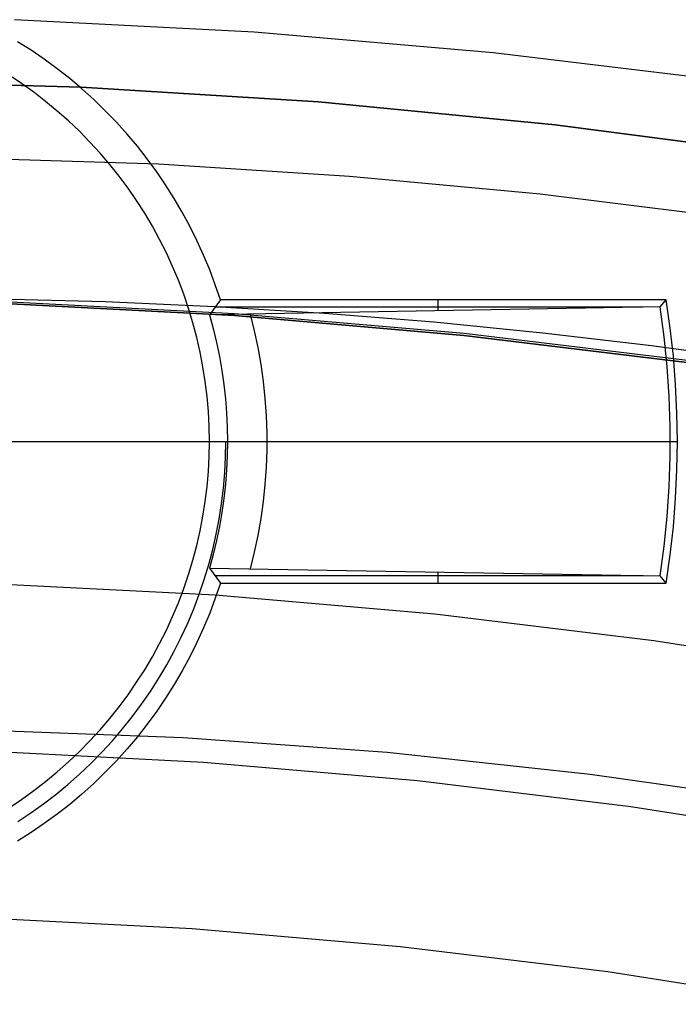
# Model space of a CAD drawing. Header units: millimetres. Extents: x 8926 to 10090, y -5004 to -3986.
# Tile 172 of 256: x 9508.5 to 9513.04, y -4312.38 to -4305.59. Entities that reach past the tile are written whole.
import ezdxf

# ---------------------------------------------------------------- set-up
doc = ezdxf.new("R2010")
doc.units = ezdxf.units.MM
for name, color, linetype in [('1', 7, 'Continuous'), ('COLOR EXT', 7, 'Continuous'), ('luz', 7, 'Continuous'), ('PLASTICO NEGRO', 7, 'Continuous')]:
    doc.layers.add(name, color=color, linetype=linetype)

msp = doc.modelspace()

# ---------------------------------------------------------------- linework, layer by layer
at = {"layer": '1', "color": 250, "true_color": 0x111111}
for p, q in [((9508.1306, -4306.5392, 89.1312), (9509.453, -4306.582, 89.1312)), ((9509.453, -4306.582, 89.1312), (9510.7716, -4306.6653, 89.1312)), ((9510.7716, -4306.6653, 89.1312), (9512.0857, -4306.7887, 89.1312)), ((9512.0857, -4306.7887, 89.1312), (9513.3944, -4306.9516, 89.1312)), ((9508.3266, -4307.5129, 95.6679), (9509.0852, -4307.5317, 95.6679)), ((9509.978, -4307.6276, 89.1312), (9508.3926, -4307.5454, 89.1312)), ((9508.3926, -4307.5454, 92.3996), (9509.978, -4307.6276, 92.3996)), ((9509.0852, -4307.5317, 95.6679), (9509.8424, -4307.5645, 95.6679)), ((9509.8424, -4307.5645, 95.6679), (9510.5979, -4307.6113, 95.6679)), ((9511.5596, -4307.7645, 89.1312), (9509.978, -4307.6276, 89.1312)), ((9509.978, -4307.6276, 92.3996), (9511.5596, -4307.7645, 92.3996)), ((9510.5979, -4307.6113, 95.6679), (9511.3516, -4307.6718, 95.6679)), ((9511.3516, -4307.6718, 95.6679), (9512.1033, -4307.746, 95.6679)), ((9513.1356, -4307.9558, 89.1312), (9511.5596, -4307.7645, 89.1312)), ((9511.5596, -4307.7645, 92.3996), (9513.1356, -4307.9558, 92.3996)), ((9512.1033, -4307.746, 95.6679), (9512.8529, -4307.8338, 95.6679)), ((9512.8529, -4307.8338, 95.6679), (9513.6002, -4307.935, 95.6679)), ((9508.215, -4310.4857, 98.6312), (9509.6237, -4310.5387, 98.6312)), ((9509.6237, -4310.5387, 98.6312), (9511.0297, -4310.6402, 98.6312)), ((9511.0297, -4310.6402, 98.6312), (9512.4314, -4310.7901, 98.6312)), ((9512.4314, -4310.7901, 98.6312), (9513.827, -4310.9883, 98.6312))]:
    msp.add_line(p, q, dxfattribs=at)
at = {"layer": 'COLOR EXT', "color": 30, "true_color": 0xff8d00}
for p, q in [((9508.5754, -4305.7981, 19.1621), (9508.4823, -4305.7393, 19.1621)), ((9508.6664, -4305.8601, 19.1621), (9508.5754, -4305.7981, 19.1621)), ((9508.7553, -4305.9252, 19.1621), (9508.6664, -4305.8601, 19.1621)), ((9508.8419, -4305.9932, 19.1621), (9508.7553, -4305.9252, 19.1621)), ((9508.5095, -4306.0273, 6.1621), (9508.4232, -4305.9699, 6.1621)), ((9508.9261, -4306.0642, 19.1621), (9508.8419, -4305.9932, 19.1621)), ((9508.5937, -4306.0876, 6.1621), (9508.5095, -4306.0273, 6.1621)), ((9508.6758, -4306.1508, 6.1621), (9508.5937, -4306.0876, 6.1621)), ((9509.0079, -4306.1379, 19.1621), (9508.9261, -4306.0642, 19.1621)), ((9508.7556, -4306.2167, 6.1621), (9508.6758, -4306.1508, 6.1621)), ((9509.0871, -4306.2145, 19.1621), (9509.0079, -4306.1379, 19.1621)), ((9508.8331, -4306.2854, 6.1621), (9508.7556, -4306.2167, 6.1621)), ((9509.1636, -4306.2937, 19.1621), (9509.0871, -4306.2145, 19.1621)), ((9508.9082, -4306.3567, 6.1621), (9508.8331, -4306.2854, 6.1621)), ((9509.2374, -4306.3754, 19.1621), (9509.1636, -4306.2937, 19.1621)), ((9508.9808, -4306.4306, 6.1621), (9508.9082, -4306.3567, 6.1621)), ((9509.3083, -4306.4597, 19.1621), (9509.2374, -4306.3754, 19.1621)), ((9509.0508, -4306.5069, 6.1621), (9508.9808, -4306.4306, 6.1621)), ((9509.3764, -4306.5463, 19.1621), (9509.3083, -4306.4597, 19.1621)), ((9509.1181, -4306.5856, 6.1621), (9509.0508, -4306.5069, 6.1621)), ((9509.4414, -4306.6351, 19.1621), (9509.3764, -4306.5463, 19.1621)), ((9509.1827, -4306.6665, 6.1621), (9509.1181, -4306.5856, 6.1621)), ((9509.2445, -4306.7497, 6.1621), (9509.1827, -4306.6665, 6.1621)), ((9509.5034, -4306.7262, 19.1621), (9509.4414, -4306.6351, 19.1621)), ((9509.3033, -4306.8349, 6.1621), (9509.2445, -4306.7497, 6.1621)), ((9509.5622, -4306.8193, 19.1621), (9509.5034, -4306.7262, 19.1621)), ((9509.3591, -4306.9221, 6.1621), (9509.3033, -4306.8349, 6.1621)), ((9509.6179, -4306.9143, 19.1621), (9509.5622, -4306.8193, 19.1621)), ((9509.412, -4307.0112, 6.1621), (9509.3591, -4306.9221, 6.1621)), ((9509.6702, -4307.0112, 19.1621), (9509.6179, -4306.9143, 19.1621)), ((9509.4617, -4307.1021, 6.1621), (9509.412, -4307.0112, 6.1621)), ((9509.7192, -4307.1099, 19.1621), (9509.6702, -4307.0112, 19.1621)), ((9509.5082, -4307.1946, 6.1621), (9509.4617, -4307.1021, 6.1621)), ((9509.7648, -4307.2101, 19.1621), (9509.7192, -4307.1099, 19.1621)), ((9509.5515, -4307.2887, 6.1621), (9509.5082, -4307.1946, 6.1621)), ((9509.807, -4307.3118, 19.1621), (9509.7648, -4307.2101, 19.1621)), ((9509.5916, -4307.3842, 6.1621), (9509.5515, -4307.2887, 6.1621)), ((9509.8456, -4307.415, 19.1621), (9509.807, -4307.3118, 19.1621)), ((9509.6283, -4307.481, 6.1621), (9509.5916, -4307.3842, 6.1621)), ((9509.8808, -4307.5193, 19.1621), (9509.8456, -4307.415, 19.1621)), ((9509.6616, -4307.5791, 6.1621), (9509.6283, -4307.481, 6.1621)), ((9509.6916, -4307.6782, 6.1621), (9509.6616, -4307.5791, 6.1621)), ((9509.8808, -4307.5193, 19.1621), (9509.8048, -4307.6219, 13.2865)), ((9512.9129, -4307.5686, 16.3398), (9509.8048, -4307.6219, 13.2865)), ((9512.7964, -4307.5706, 16.2243), (9509.843, -4307.5706, 16.2243)), ((9512.9551, -4307.5193, 19.1621), (9509.8808, -4307.5193, 19.1621)), ((9511.38, -4307.5193, 19.1621), (9511.38, -4307.5951, 14.8235)), ((9512.9129, -4307.5686, 16.3398), (9512.9551, -4307.5193, 19.1621)), ((9512.9405, -4307.7737, 16.3398), (9512.9129, -4307.5686, 16.3398)), ((9512.9828, -4307.7136, 19.1621), (9512.9551, -4307.5193, 19.1621)), ((9509.8048, -4307.6219, 13.2865), (9509.8309, -4307.7168, 13.2865)), ((9510.116, -4307.7322, 13.5599), (9510.0874, -4307.6171, 13.5599)), ((9509.7181, -4307.7783, 6.1621), (9509.6916, -4307.6782, 6.1621)), ((9509.8309, -4307.7168, 13.2865), (9509.8539, -4307.8126, 13.2865)), ((9513.0044, -4307.9085, 19.1621), (9512.9828, -4307.7136, 19.1621)), ((9509.7412, -4307.8793, 6.1621), (9509.7181, -4307.7783, 6.1621)), ((9510.1407, -4307.8481, 13.5599), (9510.116, -4307.7322, 13.5599)), ((9512.9613, -4307.9795, 16.3398), (9512.9405, -4307.7737, 16.3398)), ((9509.8539, -4307.8126, 13.2865), (9509.874, -4307.909, 13.2865)), ((9510.1613, -4307.9649, 13.5599), (9510.1407, -4307.8481, 13.5599)), ((9509.7607, -4307.981, 6.1621), (9509.7412, -4307.8793, 6.1621)), ((9509.874, -4307.909, 13.2865), (9509.8909, -4308.006, 13.2865)), ((9513.0198, -4308.1041, 19.1621), (9513.0044, -4307.9085, 19.1621)), ((9509.7767, -4308.0833, 6.1621), (9509.7607, -4307.981, 6.1621)), ((9510.1777, -4308.0823, 13.5599), (9510.1613, -4307.9649, 13.5599)), ((9512.9751, -4308.186, 16.3398), (9512.9613, -4307.9795, 16.3398)), ((9509.8909, -4308.006, 13.2865), (9509.9049, -4308.1034, 13.2865)), ((9509.7892, -4308.1861, 6.1621), (9509.7767, -4308.0833, 6.1621)), ((9509.9049, -4308.1034, 13.2865), (9509.9157, -4308.2013, 13.2865)), ((9510.1901, -4308.2002, 13.5599), (9510.1777, -4308.0823, 13.5599)), ((9513.0291, -4308.3001, 19.1621), (9513.0198, -4308.1041, 19.1621)), ((9509.7981, -4308.2893, 6.1621), (9509.7892, -4308.1861, 6.1621)), ((9512.9821, -4308.3928, 16.3398), (9512.9751, -4308.186, 16.3398)), ((9509.9157, -4308.2013, 13.2865), (9509.9234, -4308.2994, 13.2865)), ((9510.1984, -4308.3185, 13.5599), (9510.1901, -4308.2002, 13.5599)), ((9509.8035, -4308.3927, 6.1621), (9509.7981, -4308.2893, 6.1621)), ((9509.9234, -4308.2994, 13.2865), (9509.9281, -4308.3978, 13.2865)), ((9510.2025, -4308.437, 13.5599), (9510.1984, -4308.3185, 13.5599)), ((9513.0322, -4308.4962, 19.1621), (9513.0291, -4308.3001, 19.1621)), ((9509.8053, -4308.4962, 6.1621), (9509.8035, -4308.3927, 6.1621)), ((9509.9281, -4308.3978, 13.2865), (9509.9296, -4308.4962, 13.2865)), ((9512.9821, -4308.5997, 16.3398), (9512.9821, -4308.3928, 16.3398)), ((9510.2025, -4308.5555, 13.5599), (9510.2025, -4308.437, 13.5599)), ((9508.3553, -4308.4962, 6.1621), (9509.8053, -4308.4962, 6.1621)), ((9509.8035, -4308.5998, 6.1621), (9509.8053, -4308.4962, 6.1621)), ((9509.8053, -4308.4962, 6.1621), (9509.9296, -4308.4962, 13.2865)), ((9509.9169, -4308.6037, 12.6621), (9509.9187, -4308.4962, 12.6621)), ((9509.9296, -4308.4962, 13.2865), (9509.9281, -4308.5947, 13.2865)), ((9509.9296, -4308.4962, 13.2865), (9512.9829, -4308.4962, 16.3398)), ((9512.9829, -4308.4962, 16.3398), (9513.0322, -4308.4962, 19.1621)), ((9513.0291, -4308.6924, 19.1621), (9513.0322, -4308.4962, 19.1621)), ((9509.7981, -4308.7032, 6.1621), (9509.8035, -4308.5998, 6.1621)), ((9509.9281, -4308.5947, 13.2865), (9509.9234, -4308.6931, 13.2865)), ((9510.1984, -4308.674, 13.5599), (9510.2025, -4308.5555, 13.5599)), ((9512.9751, -4308.8065, 16.3398), (9512.9821, -4308.5997, 16.3398)), ((9509.9113, -4308.7111, 12.6621), (9509.9169, -4308.6037, 12.6621)), ((9509.7892, -4308.8064, 6.1621), (9509.7981, -4308.7032, 6.1621)), ((9509.9021, -4308.8181, 12.6621), (9509.9113, -4308.7111, 12.6621)), ((9509.9234, -4308.6931, 13.2865), (9509.9157, -4308.7912, 13.2865)), ((9510.1901, -4308.7923, 13.5599), (9510.1984, -4308.674, 13.5599)), ((9513.0198, -4308.8884, 19.1621), (9513.0291, -4308.6924, 19.1621)), ((9509.7767, -4308.9092, 6.1621), (9509.7892, -4308.8064, 6.1621)), ((9509.9157, -4308.7912, 13.2865), (9509.9049, -4308.8891, 13.2865)), ((9510.1777, -4308.9102, 13.5599), (9510.1901, -4308.7923, 13.5599)), ((9512.9613, -4309.013, 16.3398), (9512.9751, -4308.8065, 16.3398)), ((9509.8891, -4308.9248, 12.6621), (9509.9021, -4308.8181, 12.6621)), ((9509.7607, -4309.0115, 6.1621), (9509.7767, -4308.9092, 6.1621)), ((9509.8725, -4309.031, 12.6621), (9509.8891, -4308.9248, 12.6621)), ((9509.9049, -4308.8891, 13.2865), (9509.8909, -4308.9865, 13.2865)), ((9510.1613, -4309.0276, 13.5599), (9510.1777, -4308.9102, 13.5599)), ((9513.0044, -4309.084, 19.1621), (9513.0198, -4308.8884, 19.1621)), ((9509.8909, -4308.9865, 13.2865), (9509.874, -4309.0835, 13.2865)), ((9509.7412, -4309.1132, 6.1621), (9509.7607, -4309.0115, 6.1621)), ((9509.8522, -4309.1366, 12.6621), (9509.8725, -4309.031, 12.6621)), ((9510.1407, -4309.1443, 13.5599), (9510.1613, -4309.0276, 13.5599)), ((9512.9405, -4309.2188, 16.3398), (9512.9613, -4309.013, 16.3398)), ((9509.7181, -4309.2142, 6.1621), (9509.7412, -4309.1132, 6.1621)), ((9509.8283, -4309.2413, 12.6621), (9509.8522, -4309.1366, 12.6621)), ((9509.874, -4309.0835, 13.2865), (9509.8539, -4309.1799, 13.2865)), ((9510.116, -4309.2603, 13.5599), (9510.1407, -4309.1443, 13.5599)), ((9512.9828, -4309.2789, 19.1621), (9513.0044, -4309.084, 19.1621)), ((9509.6916, -4309.3143, 6.1621), (9509.7181, -4309.2142, 6.1621)), ((9509.8539, -4309.1799, 13.2865), (9509.8309, -4309.2757, 13.2865)), ((9509.8008, -4309.3452, 12.6621), (9509.8283, -4309.2413, 12.6621)), ((9509.8309, -4309.2757, 13.2865), (9509.8048, -4309.3706, 13.2865)), ((9510.0874, -4309.3754, 13.5599), (9510.116, -4309.2603, 13.5599)), ((9512.9129, -4309.4239, 16.3398), (9512.9405, -4309.2188, 16.3398)), ((9512.9551, -4309.4732, 19.1621), (9512.9828, -4309.2789, 19.1621)), ((9509.6616, -4309.4134, 6.1621), (9509.6916, -4309.3143, 6.1621)), ((9509.7697, -4309.4481, 12.6621), (9509.8008, -4309.3452, 12.6621)), ((9509.6283, -4309.5115, 6.1621), (9509.6616, -4309.4134, 6.1621)), ((9509.8048, -4309.3706, 13.2865), (9509.8808, -4309.4732, 19.1621)), ((9509.8048, -4309.3706, 13.2865), (9512.9129, -4309.4239, 16.3398)), ((9511.38, -4309.3974, 14.8235), (9511.38, -4309.4732, 19.1621)), ((9509.735, -4309.5499, 12.6621), (9509.7697, -4309.4481, 12.6621)), ((9512.7964, -4309.4219, 16.2243), (9509.843, -4309.4219, 16.2243)), ((9509.8808, -4309.4732, 19.1621), (9509.8456, -4309.5775, 19.1621)), ((9509.8808, -4309.4732, 19.1621), (9512.9551, -4309.4732, 19.1621)), ((9512.9551, -4309.4732, 19.1621), (9512.9129, -4309.4239, 16.3398)), ((9509.5916, -4309.6083, 6.1621), (9509.6283, -4309.5115, 6.1621)), ((9509.6969, -4309.6504, 12.6621), (9509.735, -4309.5499, 12.6621)), ((9509.5515, -4309.7038, 6.1621), (9509.5916, -4309.6083, 6.1621)), ((9509.8456, -4309.5775, 19.1621), (9509.807, -4309.6807, 19.1621)), ((9509.6554, -4309.7495, 12.6621), (9509.6969, -4309.6504, 12.6621)), ((9509.807, -4309.6807, 19.1621), (9509.7648, -4309.7824, 19.1621)), ((9509.5082, -4309.7979, 6.1621), (9509.5515, -4309.7038, 6.1621)), ((9509.6104, -4309.8471, 12.6621), (9509.6554, -4309.7495, 12.6621)), ((9509.4617, -4309.8904, 6.1621), (9509.5082, -4309.7979, 6.1621)), ((9509.7648, -4309.7824, 19.1621), (9509.7192, -4309.8826, 19.1621)), ((9509.412, -4309.9813, 6.1621), (9509.4617, -4309.8904, 6.1621)), ((9509.5621, -4309.9431, 12.6621), (9509.6104, -4309.8471, 12.6621)), ((9509.7192, -4309.8826, 19.1621), (9509.6702, -4309.9813, 19.1621)), ((9509.5105, -4310.0374, 12.6621), (9509.5621, -4309.9431, 12.6621)), ((9509.3591, -4310.0704, 6.1621), (9509.412, -4309.9813, 6.1621)), ((9509.6702, -4309.9813, 19.1621), (9509.6179, -4310.0782, 19.1621)), ((9509.3033, -4310.1576, 6.1621), (9509.3591, -4310.0704, 6.1621)), ((9509.4557, -4310.1299, 12.6621), (9509.5105, -4310.0374, 12.6621)), ((9509.6179, -4310.0782, 19.1621), (9509.5622, -4310.1732, 19.1621)), ((9509.2445, -4310.2428, 6.1621), (9509.3033, -4310.1576, 6.1621)), ((9509.3978, -4310.2204, 12.6621), (9509.4557, -4310.1299, 12.6621)), ((9509.3367, -4310.3089, 12.6621), (9509.3978, -4310.2204, 12.6621)), ((9509.5622, -4310.1732, 19.1621), (9509.5034, -4310.2663, 19.1621)), ((9509.1827, -4310.326, 6.1621), (9509.2445, -4310.2428, 6.1621)), ((9509.5034, -4310.2663, 19.1621), (9509.4414, -4310.3574, 19.1621)), ((9509.1181, -4310.4069, 6.1621), (9509.1827, -4310.326, 6.1621)), ((9509.2726, -4310.3952, 12.6621), (9509.3367, -4310.3089, 12.6621)), ((9509.4414, -4310.3574, 19.1621), (9509.3764, -4310.4462, 19.1621)), ((9509.0508, -4310.4856, 6.1621), (9509.1181, -4310.4069, 6.1621)), ((9509.2056, -4310.4792, 12.6621), (9509.2726, -4310.3952, 12.6621)), ((9508.9808, -4310.5619, 6.1621), (9509.0508, -4310.4856, 6.1621)), ((9509.1357, -4310.5609, 12.6621), (9509.2056, -4310.4792, 12.6621)), ((9509.3764, -4310.4462, 19.1621), (9509.3083, -4310.5328, 19.1621)), ((9508.9082, -4310.6358, 6.1621), (9508.9808, -4310.5619, 6.1621)), ((9509.0631, -4310.6401, 12.6621), (9509.1357, -4310.5609, 12.6621)), ((9509.3083, -4310.5328, 19.1621), (9509.2374, -4310.6171, 19.1621)), ((9508.8331, -4310.7071, 6.1621), (9508.9082, -4310.6358, 6.1621)), ((9508.9878, -4310.7167, 12.6621), (9509.0631, -4310.6401, 12.6621)), ((9509.2374, -4310.6171, 19.1621), (9509.1636, -4310.6988, 19.1621)), ((9508.7556, -4310.7758, 6.1621), (9508.8331, -4310.7071, 6.1621)), ((9509.1636, -4310.6988, 19.1621), (9509.0871, -4310.778, 19.1621)), ((9508.6758, -4310.8417, 6.1621), (9508.7556, -4310.7758, 6.1621)), ((9508.9098, -4310.7907, 12.6621), (9508.9878, -4310.7167, 12.6621)), ((9508.5937, -4310.9049, 6.1621), (9508.6758, -4310.8417, 6.1621)), ((9508.8294, -4310.862, 12.6621), (9508.9098, -4310.7907, 12.6621)), ((9509.0871, -4310.778, 19.1621), (9509.0079, -4310.8546, 19.1621)), ((9508.5095, -4310.9652, 6.1621), (9508.5937, -4310.9049, 6.1621)), ((9508.7465, -4310.9304, 12.6621), (9508.8294, -4310.862, 12.6621)), ((9509.0079, -4310.8546, 19.1621), (9508.9261, -4310.9283, 19.1621)), ((9508.4232, -4311.0226, 6.1621), (9508.5095, -4310.9652, 6.1621)), ((9508.6613, -4310.996, 12.6621), (9508.7465, -4310.9304, 12.6621)), ((9508.9261, -4310.9283, 19.1621), (9508.8419, -4310.9993, 19.1621)), ((9508.5739, -4311.0586, 12.6621), (9508.6613, -4310.996, 12.6621)), ((9508.8419, -4310.9993, 19.1621), (9508.7553, -4311.0673, 19.1621)), ((9508.4844, -4311.1181, 12.6621), (9508.5739, -4311.0586, 12.6621)), ((9508.7553, -4311.0673, 19.1621), (9508.6664, -4311.1324, 19.1621)), ((9508.6664, -4311.1324, 19.1621), (9508.5754, -4311.1944, 19.1621)), ((9508.5754, -4311.1944, 19.1621), (9508.4823, -4311.2532, 19.1621))]:
    msp.add_line(p, q, dxfattribs=at)
at = {"layer": 'luz', "color": 7, "true_color": 0xffffff}
for p, q in [((9510.1132, -4305.6724, -25.6914), (9508.4602, -4305.5868, -25.6914)), ((9511.7622, -4305.8151, -25.6914), (9510.1132, -4305.6724, -25.6914)), ((9513.4054, -4306.0146, -25.6914), (9511.7622, -4305.8151, -25.6914)), ((9509.9789, -4307.6149, -24.6283), (9508.393, -4307.5327, -24.6283)), ((9511.5609, -4307.7518, -24.6283), (9509.9789, -4307.6149, -24.6283)), ((9513.1373, -4307.9432, -24.6283), (9511.5609, -4307.7518, -24.6283)), ((9509.8445, -4309.5574, -23.5653), (9508.3258, -4309.4787, -23.5653)), ((9511.3596, -4309.6885, -23.5653), (9509.8445, -4309.5574, -23.5653)), ((9512.8693, -4309.8718, -23.5653), (9511.3596, -4309.6885, -23.5653)), ((9514.3718, -4310.1071, -23.5653), (9512.8693, -4309.8718, -23.5653)), ((9508.286, -4310.6309, -23.8728), (9509.765, -4310.7075, -23.8728)), ((9509.765, -4310.7075, -23.8728), (9511.2405, -4310.8352, -23.8728)), ((9511.2405, -4310.8352, -23.8728), (9512.7106, -4311.0137, -23.8728)), ((9512.7106, -4311.0137, -23.8728), (9514.1738, -4311.2428, -23.8728)), ((9509.6855, -4311.8577, -24.1804), (9508.2462, -4311.7831, -24.1804)), ((9511.1213, -4311.9819, -24.1804), (9509.6855, -4311.8577, -24.1804)), ((9512.5519, -4312.1556, -24.1804), (9511.1213, -4311.9819, -24.1804)), ((9513.9757, -4312.3786, -24.1804), (9512.5519, -4312.1556, -24.1804))]:
    msp.add_line(p, q, dxfattribs=at)
at = {"layer": 'PLASTICO NEGRO', "color": 254, "true_color": 0xcad1ee}
for p, q in [((9508.9199, -4306.0524, 33.5621), (9507.2808, -4306.0077, 33.5621)), ((9507.2808, -4306.0077, 35.0621), (9508.9199, -4306.0524, 35.0621)), ((9508.9199, -4306.0524, 34.3121), (9507.2808, -4306.0077, 34.3121)), ((9510.5566, -4306.1537, 33.5621), (9508.9199, -4306.0524, 33.5621)), ((9508.9199, -4306.0524, 35.0621), (9510.5566, -4306.1537, 35.0621)), ((9510.5566, -4306.1537, 34.3121), (9508.9199, -4306.0524, 34.3121)), ((9512.1887, -4306.3114, 33.5621), (9510.5566, -4306.1537, 33.5621)), ((9510.5566, -4306.1537, 35.0621), (9512.1887, -4306.3114, 35.0621)), ((9512.1887, -4306.3114, 34.3121), (9510.5566, -4306.1537, 34.3121)), ((9513.8145, -4306.5253, 33.5621), (9512.1887, -4306.3114, 33.5621)), ((9512.1887, -4306.3114, 35.0621), (9513.8145, -4306.5253, 35.0621)), ((9513.8145, -4306.5253, 34.3121), (9512.1887, -4306.3114, 34.3121))]:
    msp.add_line(p, q, dxfattribs=at)

doc.saveas('drawing.dxf')
